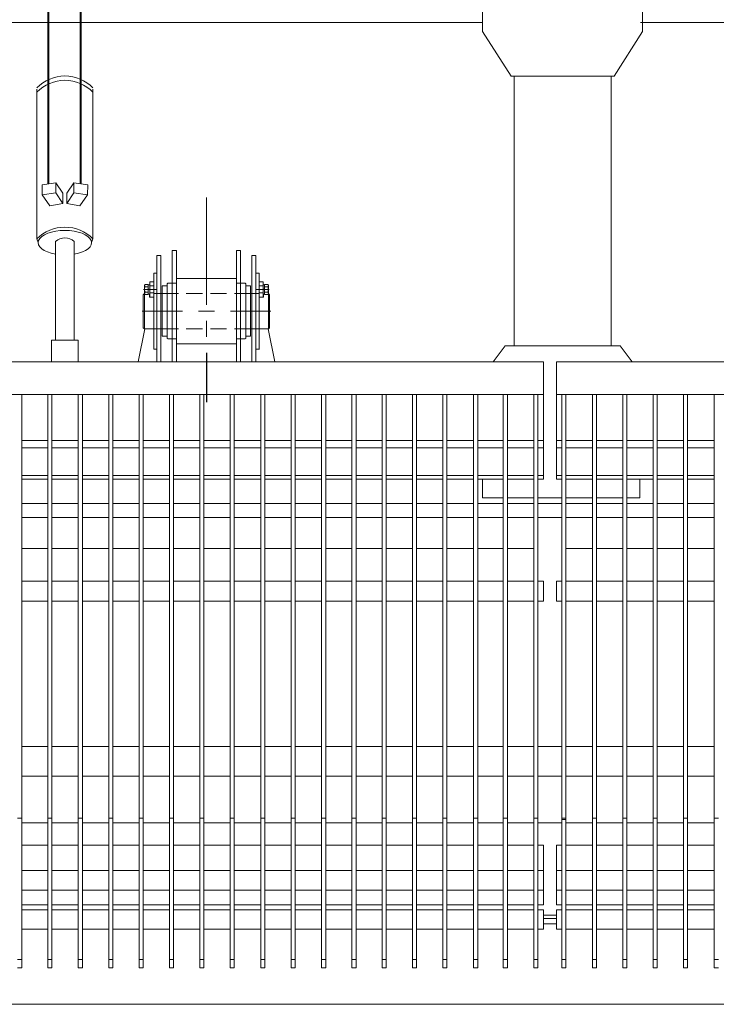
# Model space of a CAD drawing. Header units: millimetres. Extents: x -404827 to -46036, y 267324 to 306977.
# Tile 5 of 55: x -189095 to -187720, y 279118 to 281061. Entities that reach past the tile are written whole.
import ezdxf

# ---------------------------------------------------------------- set-up
doc = ezdxf.new("R2010")
doc.units = ezdxf.units.MM

# ---------------------------------------------------------------- blocks, each defined once
blk = doc.blocks.new('A$C3248a950')
at = {"linetype": 'Continuous', "lineweight": 5}
for p, q in [((780.6, 2131), (780.6, 1920.5)), ((1096.3, 2131), (1096.3, 1920.5)), ((-782.8, 1938.6), (784.5, 1938.6)), ((1096.3, 1938.6), (2660.2, 1938.6)), ((780.6, 1920.5), (836.9, 1832.1)), ((1096.3, 1920.5), (1040, 1832.1)), ((836.9, 1832.1), (938.4, 1832.1)), ((1040, 1832.1), (938.4, 1832.1)), ((1641.5, 1478.1), (1641.5, 1592.8)), ((1543.7, 1478.1), (1551.7, 1478.1)), ((1543.7, 1268.5), (1543.7, 1478.1)), ((1551.7, 1478.1), (1551.7, 1268.5)), ((1574.2, 1488.2), (1574.2, 1268.5)), ((1582.2, 1488.2), (1574.2, 1488.2)), ((1641.5, 1381.1), (1641.5, 1478.1)), ((1708.8, 1488.2), (1700.7, 1488.2)), ((1700.7, 1488.2), (1700.7, 1423.5)), ((1708.8, 1268.5), (1708.8, 1488.2)), ((1731.2, 1478.1), (1731.2, 1268.5)), ((1731.2, 1478.1), (1739.3, 1478.1)), ((1739.3, 1478.1), (1739.3, 1268.5)), ((1537.7, 1443.4), (1543.7, 1443.4)), ((1537.7, 1293.5), (1537.7, 1443.4)), ((1526.7, 1421.4), (1526.7, 1401.5)), ((1565.3, 1423.5), (1574.2, 1423.5)), ((1582.2, 1423.5), (1574.2, 1423.5)), ((1582.2, 1433.2), (1700.7, 1433.2)), ((1582.2, 1303.7), (1582.2, 1423.5)), ((1700.7, 1433.2), (1700.7, 1423.5)), ((1700.7, 1303.7), (1700.7, 1423.5)), ((1708.8, 1423.5), (1700.7, 1423.5)), ((1745.2, 1426.4), (1745.2, 1396.4)), ((1753.2, 1426.4), (1745.2, 1426.4)), ((1753.2, 1396.4), (1753.2, 1426.4)), ((1756.2, 1421.4), (1756.2, 1401.5)), ((1519.1, 1403.2), (1517, 1400.6)), ((1517, 1335.8), (1517, 1400.6)), ((1517.4, 1411.2), (1542.8, 1411.2)), ((1526.7, 1411.2), (1529.7, 1412.5)), ((1529.7, 1411.2), (1526.7, 1410.3)), ((1537.7, 1418.4), (1529.7, 1418.4)), ((1537.7, 1404.4), (1529.7, 1404.4)), ((1551.7, 1403.2), (1537.7, 1403.2)), ((1554.3, 1403.2), (1551.7, 1403.2)), ((1554.3, 1418.4), (1554.3, 1318.9)), ((1564, 1418.4), (1554.3, 1418.4)), ((1586, 1403.2), (1554.3, 1403.2)), ((1633.4, 1403.2), (1602.1, 1403.2)), ((1681.3, 1403.2), (1649.5, 1403.2)), ((1728.7, 1403.2), (1696.9, 1403.2)), ((1728.7, 1403.2), (1731.2, 1403.2)), ((1731.2, 1403.2), (1745.2, 1403.2)), ((1765.5, 1411.2), (1740.1, 1411.2)), ((1745.2, 1418.4), (1753.2, 1418.4)), ((1745.2, 1404.4), (1753.2, 1404.4)), ((1753.2, 1411.2), (1756.2, 1412.5)), ((1756.2, 1411.2), (1753.2, 1410.3)), ((1763.8, 1333.3), (1763.8, 1403.2)), ((1531.8, 1396.4), (1537.7, 1396.4)), ((1594, 1368.4), (1514.5, 1368.4)), ((1657.1, 1368.4), (1625.8, 1368.4)), ((1768.5, 1368.4), (1688.9, 1368.4)), ((1641.5, 1317.6), (1641.5, 1349.4)), ((1506.8, 1268.5), (1519.5, 1333.3)), ((1519.1, 1333.3), (1517, 1335.8)), ((1551.7, 1333.3), (1537.7, 1333.3)), ((1551.7, 1333.3), (1554.3, 1333.3)), ((1554.3, 1333.3), (1586, 1333.3)), ((1602.1, 1333.3), (1633.4, 1333.3)), ((1649.5, 1333.3), (1681.3, 1333.3)), ((1696.9, 1333.3), (1728.7, 1333.3)), ((1731.2, 1333.3), (1728.7, 1333.3)), ((1731.2, 1333.3), (1745.2, 1333.3)), ((1763.8, 1333.3), (1745.2, 1333.3)), ((1763.4, 1333.3), (1776.1, 1268.5)), ((1763.8, 1333.3), (1766.3, 1335.8)), ((1565.3, 1313.8), (1574.2, 1313.8)), ((1582.2, 1313.8), (1574.2, 1313.8)), ((1700, 1303.7), (1581.5, 1303.7)), ((1582.2, 1268.5), (1582.2, 1313.8)), ((1582.2, 1303.7), (1700.7, 1303.7)), ((1708.8, 1313.8), (1700.7, 1313.8)), ((1700.7, 1313.8), (1700.7, 1268.5)), ((1542.9, 1293.5), (1537, 1293.5)), ((1537.7, 1293.5), (1543.7, 1293.5)), ((1640.7, 1188.9), (1640.7, 1285.9)), ((1641.5, 1188.9), (1641.5, 1285.9)), ((1744.4, 1293.5), (1738.5, 1293.5)), ((1739.3, 1293.5), (1745.2, 1293.5)), ((639.2, 72.2), (639.2, 1203.9)), ((691.7, 72.2), (691.7, 1203.9)), ((699.8, 72.2), (699.8, 1203.9)), ((751.7, 72.2), (751.7, 1203.9)), ((759.7, 72.2), (759.7, 1203.9)), ((811.8, 72.2), (811.8, 1203.9)), ((819.9, 72.2), (819.9, 1203.9)), ((871.8, 72.2), (871.8, 1203.9)), ((879.8, 72.2), (879.8, 1203.9)), ((932.2, 72.2), (932.2, 1203.9)), ((940.2, 72.2), (940.2, 1203.9)), ((987.1, 72.2), (987.1, 1203.9)), ((995.1, 72.2), (995.1, 1203.9)), ((1047.5, 72.2), (1047.5, 1203.9)), ((1055.6, 72.2), (1055.6, 1203.9)), ((1106.1, 72.2), (1106.1, 1203.9)), ((1114.1, 72.2), (1114.1, 1203.9)), ((1166.8, 72.2), (1166.8, 1203.9)), ((1174.8, 72.2), (1174.8, 1203.9)), ((1226.9, 72.2), (1226.9, 1203.9)), ((1234.9, 72.2), (1234.9, 1203.9)), ((1286.5, 72.2), (1286.5, 1203.9)), ((1294.5, 72.2), (1294.5, 1203.9)), ((1346.2, 72.2), (1346.2, 1203.9)), ((1354.3, 72.2), (1354.3, 1203.9)), ((1406, 72.2), (1406, 1203.9)), ((1414.1, 72.2), (1414.1, 1203.9)), ((1466.5, 72.2), (1466.5, 1203.9)), ((1474.5, 72.2), (1474.5, 1203.9)), ((1526.3, 72.2), (1526.3, 1203.9)), ((1534.3, 72.2), (1534.3, 1203.9)), ((1586.8, 72.2), (1586.8, 1203.9)), ((1594.8, 72.2), (1594.8, 1203.9)), ((1646.7, 72.2), (1646.7, 1203.9)), ((1654.8, 72.2), (1654.8, 1203.9)), ((1706.3, 72.2), (1706.3, 1203.9)), ((1714.3, 72.2), (1714.3, 1203.9)), ((1766.5, 72.2), (1766.5, 1203.9)), ((1774.5, 72.2), (1774.5, 1203.9)), ((1826.2, 72.2), (1826.2, 1203.9)), ((1834.2, 72.2), (1834.2, 1203.9)), ((1886.3, 72.2), (1886.3, 1203.9)), ((1894.4, 72.2), (1894.4, 1203.9)), ((1946.5, 72.2), (1946.5, 1203.9)), ((1954.5, 72.2), (1954.5, 1203.9)), ((2006, 72.2), (2006, 1203.9))]:
    blk.add_line(p, q, dxfattribs=at)
at = {"lineweight": 40}
for points in [[(1889.3, 1619.8), (1889.3, 2183.3), (1889.3, 2183.3)], [(1953, 1619.6), (1953, 2183.1), (1953, 2183.1)]]:
    blk.add_lwpolyline(points, dxfattribs=at)
at = {"lineweight": 5}
for points in [[(842.6, 1300.3), (842.6, 1832.1)], [(1034.3, 1300.3), (1034.3, 1832.1)], [(1865.4, 1511), (1865.4, 1806.9)], [(1976.2, 1511), (1976.2, 1806.9)], [(1875.8, 1617.8), (1876, 1598.1), (1902.9, 1602.1), (1902.9, 1621.7), (1875.8, 1617.8)], [(1902.9, 1621.7), (1917, 1601.6), (1916.8, 1581.2)], [(1938.7, 1621.7), (1924.7, 1601.6), (1924.8, 1581.2)], [(1965.8, 1617.8), (1965.7, 1598.1), (1938.7, 1602.1), (1938.7, 1621.7), (1965.8, 1617.8)], [(1876, 1598.1), (1891.3, 1576.4), (1916.8, 1581.2), (1902.9, 1602.1)], [(1965.7, 1598.1), (1950.3, 1576.4), (1924.8, 1581.2), (1938.7, 1602.1)], [(1868.1, 1503.7), (1865.4, 1511)], [(1902.4, 1310.9), (1902.4, 1505.9)], [(1939.3, 1310.9), (1939.3, 1505.9)], [(1973.5, 1503.7), (1976.2, 1511)], [(824.7, 1300.3), (1052.2, 1300.3)], [(691.7, 1112.9), (639.2, 1112.9)], [(751.7, 1112.9), (699.8, 1112.9)], [(811.8, 1112.9), (759.7, 1112.9)], [(871.8, 1112.9), (819.9, 1112.9)], [(932.2, 1112.9), (879.8, 1112.9)], [(950.8, 1112.9), (940.2, 1112.9)], [(987.1, 1112.9), (976, 1112.9)], [(1047.5, 1112.9), (995.1, 1112.9)], [(1106.1, 1112.9), (1055.6, 1112.9)], [(1166.8, 1112.9), (1114.1, 1112.9)], [(1226.9, 1112.9), (1174.8, 1112.9)], [(1286.5, 1112.9), (1234.9, 1112.9)], [(1346.2, 1112.9), (1294.5, 1112.9)], [(1406, 1112.9), (1354.3, 1112.9)], [(1466.5, 1112.9), (1414.1, 1112.9)], [(1526.3, 1112.9), (1474.5, 1112.9)], [(1586.8, 1112.9), (1534.3, 1112.9)], [(1646.7, 1112.9), (1594.8, 1112.9)], [(1706.3, 1112.9), (1654.8, 1112.9)], [(1766.5, 1112.9), (1714.3, 1112.9)], [(1826.2, 1112.9), (1774.5, 1112.9)], [(1886.3, 1112.9), (1834.2, 1112.9)], [(1946.5, 1112.9), (1894.4, 1112.9)], [(2006, 1112.9), (1954.5, 1112.9)], [(987.1, 1098.5), (976, 1098.5)], [(1047.5, 1098.5), (995.1, 1098.5)], [(1106.1, 1098.5), (1055.6, 1098.5)], [(1166.8, 1098.5), (1114.1, 1098.5)], [(1226.9, 1098.5), (1174.8, 1098.5)], [(1286.5, 1098.5), (1234.9, 1098.5)], [(1346.2, 1098.5), (1294.5, 1098.5)], [(1406, 1098.5), (1354.3, 1098.5)], [(1466.5, 1098.5), (1414.1, 1098.5)], [(1526.3, 1098.5), (1474.5, 1098.5)], [(1586.8, 1098.5), (1534.3, 1098.5)], [(1646.7, 1098.5), (1594.8, 1098.5)], [(1706.3, 1098.5), (1654.8, 1098.5)], [(1766.5, 1098.5), (1714.3, 1098.5)], [(1826.2, 1098.5), (1774.5, 1098.5)], [(1886.3, 1098.5), (1834.2, 1098.5)], [(1946.5, 1098.5), (1894.4, 1098.5)], [(2006, 1098.5), (1954.5, 1098.5)], [(785.8, 1036.5), (785.8, 1000.1), (811.8, 1000.1)], [(987.1, 1044), (976, 1044)], [(987.1, 1036.5), (976, 1036.5)], [(1047.5, 1044), (995.1, 1044)], [(1047.5, 1036.5), (995.1, 1036.5)], [(1106.1, 1044), (1055.6, 1044)], [(1106.1, 1036.5), (1055.6, 1036.5)], [(1055.6, 1000.1), (1096.9, 1000.1), (1096.9, 1036.5)], [(1166.8, 1044), (1114.1, 1044)], [(1166.8, 1036.5), (1114.1, 1036.5)], [(1226.9, 1044), (1174.8, 1044)], [(1226.9, 1036.5), (1174.8, 1036.5)], [(1286.5, 1044), (1234.9, 1044)], [(1286.5, 1036.5), (1234.9, 1036.5)], [(1346.2, 1044), (1294.5, 1044)], [(1346.2, 1036.5), (1294.5, 1036.5)], [(1406, 1044), (1354.3, 1044)], [(1406, 1036.5), (1354.3, 1036.5)], [(1466.5, 1044), (1414.1, 1044)], [(1466.5, 1036.5), (1414.1, 1036.5)], [(1526.3, 1044), (1474.5, 1044)], [(1526.3, 1036.5), (1474.5, 1036.5)], [(1586.8, 1044), (1534.3, 1044)], [(1586.8, 1036.5), (1534.3, 1036.5)], [(1646.7, 1044), (1594.8, 1044)], [(1646.7, 1036.5), (1594.8, 1036.5)], [(1706.3, 1044), (1654.8, 1044)], [(1706.3, 1036.5), (1654.8, 1036.5)], [(1766.5, 1044), (1714.3, 1044)], [(1766.5, 1036.5), (1714.3, 1036.5)], [(1826.2, 1044), (1774.5, 1044)], [(1826.2, 1036.5), (1774.5, 1036.5)], [(1886.3, 1044), (1834.2, 1044)], [(1886.3, 1036.5), (1834.2, 1036.5)], [(1946.5, 1044), (1894.4, 1044)], [(1946.5, 1036.5), (1894.4, 1036.5)], [(2006, 1044), (1954.5, 1044)], [(2006, 1036.5), (1954.5, 1036.5)], [(819.9, 1000.1), (871.8, 1000.1)], [(879.8, 1000.1), (932.2, 1000.1)], [(940.2, 1000.1), (987.1, 1000.1)], [(995.1, 1000.1), (1047.5, 1000.1)], [(1047.5, 988.9), (995.1, 988.9)], [(1106.1, 988.9), (1055.6, 988.9)], [(1166.8, 988.9), (1114.1, 988.9)], [(1226.9, 988.9), (1174.8, 988.9)], [(1286.5, 988.9), (1234.9, 988.9)], [(1346.2, 988.9), (1294.5, 988.9)], [(1406, 988.9), (1354.3, 988.9)], [(1466.5, 988.9), (1414.1, 988.9)], [(1526.3, 988.9), (1474.5, 988.9)], [(1586.8, 988.9), (1534.3, 988.9)], [(1646.7, 988.9), (1594.8, 988.9)], [(1706.3, 988.9), (1654.8, 988.9)], [(1766.5, 988.9), (1714.3, 988.9)], [(1826.2, 988.9), (1774.5, 988.9)], [(1886.3, 988.9), (1834.2, 988.9)], [(1946.5, 988.9), (1894.4, 988.9)], [(2006, 988.9), (1954.5, 988.9)], [(1047.5, 961.4), (995.1, 961.4)], [(1106.1, 961.4), (1055.6, 961.4)], [(1166.8, 961.4), (1114.1, 961.4)], [(1226.9, 961.4), (1174.8, 961.4)], [(1286.5, 961.4), (1234.9, 961.4)], [(1346.2, 961.4), (1294.5, 961.4)], [(1406, 961.4), (1354.3, 961.4)], [(1466.5, 961.4), (1414.1, 961.4)], [(1526.3, 961.4), (1474.5, 961.4)], [(1586.8, 961.4), (1534.3, 961.4)], [(1646.7, 961.4), (1594.8, 961.4)], [(1706.3, 961.4), (1654.8, 961.4)], [(1766.5, 961.4), (1714.3, 961.4)], [(1826.2, 961.4), (1774.5, 961.4)], [(1886.3, 961.4), (1834.2, 961.4)], [(1946.5, 961.4), (1894.4, 961.4)], [(2006, 961.4), (1954.5, 961.4)], [(1047.5, 899.7), (995.1, 899.7)], [(1106.1, 899.7), (1055.6, 899.7)], [(1166.8, 899.7), (1114.1, 899.7)], [(1226.9, 899.7), (1174.8, 899.7)], [(1286.5, 899.7), (1234.9, 899.7)], [(1346.2, 899.7), (1294.5, 899.7)], [(1406, 899.7), (1354.3, 899.7)], [(1466.5, 899.7), (1414.1, 899.7)], [(1526.3, 899.7), (1474.5, 899.7)], [(1586.8, 899.7), (1534.3, 899.7)], [(1646.7, 899.7), (1594.8, 899.7)], [(1706.3, 899.7), (1654.8, 899.7)], [(1766.5, 899.7), (1714.3, 899.7)], [(1826.2, 899.7), (1774.5, 899.7)], [(1886.3, 899.7), (1834.2, 899.7)], [(1946.5, 899.7), (1894.4, 899.7)], [(2006, 899.7), (1954.5, 899.7)], [(987.1, 835.5), (976, 835.5)], [(976, 795.8), (976, 835.5)], [(1047.5, 835.5), (995.1, 835.5)], [(1106.1, 835.5), (1055.6, 835.5)], [(1166.8, 835.5), (1114.1, 835.5)], [(1226.9, 835.5), (1174.8, 835.5)], [(1286.5, 835.5), (1234.9, 835.5)], [(1346.2, 835.5), (1294.5, 835.5)], [(1406, 835.5), (1354.3, 835.5)], [(1466.5, 835.5), (1414.1, 835.5)], [(1526.3, 835.5), (1474.5, 835.5)], [(1586.8, 835.5), (1534.3, 835.5)], [(1646.7, 835.5), (1594.8, 835.5)], [(1706.3, 835.5), (1654.8, 835.5)], [(1766.5, 835.5), (1714.3, 835.5)], [(1826.2, 835.5), (1774.5, 835.5)], [(1886.3, 835.5), (1834.2, 835.5)], [(1946.5, 835.5), (1894.4, 835.5)], [(2006, 835.5), (1954.5, 835.5)], [(691.7, 795.8), (639.2, 795.8)], [(751.7, 795.8), (699.8, 795.8)], [(811.8, 795.8), (759.7, 795.8)], [(871.8, 795.8), (819.9, 795.8)], [(987.1, 795.8), (976, 795.8)], [(1047.5, 795.8), (995.1, 795.8)], [(1106.1, 795.8), (1055.6, 795.8)], [(1166.8, 795.8), (1114.1, 795.8)], [(1226.9, 795.8), (1174.8, 795.8)], [(1286.5, 795.8), (1234.9, 795.8)], [(1346.2, 795.8), (1294.5, 795.8)], [(1406, 795.8), (1354.3, 795.8)], [(1466.5, 795.8), (1414.1, 795.8)], [(1526.3, 795.8), (1474.5, 795.8)], [(1586.8, 795.8), (1534.3, 795.8)], [(1646.7, 795.8), (1594.8, 795.8)], [(1706.3, 795.8), (1654.8, 795.8)], [(1766.5, 795.8), (1714.3, 795.8)], [(1826.2, 795.8), (1774.5, 795.8)], [(1886.3, 795.8), (1834.2, 795.8)], [(1946.5, 795.8), (1894.4, 795.8)], [(2006, 795.8), (1954.5, 795.8)], [(691.7, 509.3), (639.2, 509.3)], [(751.7, 509.3), (699.8, 509.3)], [(811.8, 509.3), (759.7, 509.3)], [(871.8, 509.3), (819.9, 509.3)], [(932.2, 509.3), (879.8, 509.3)], [(987.1, 509.3), (940.2, 509.3)], [(1047.5, 509.3), (995.1, 509.3)], [(1106.1, 509.3), (1055.6, 509.3)], [(1166.8, 509.3), (1114.1, 509.3)], [(1226.9, 509.3), (1174.8, 509.3)], [(1286.5, 509.3), (1234.9, 509.3)], [(1346.2, 509.3), (1294.5, 509.3)], [(1406, 509.3), (1354.3, 509.3)], [(1466.5, 509.3), (1414.1, 509.3)], [(1526.3, 509.3), (1474.5, 509.3)], [(1586.8, 509.3), (1534.3, 509.3)], [(1646.7, 509.3), (1594.8, 509.3)], [(1706.3, 509.3), (1654.8, 509.3)], [(1766.5, 509.3), (1714.3, 509.3)], [(1826.2, 509.3), (1774.5, 509.3)], [(1886.3, 509.3), (1834.2, 509.3)], [(1946.5, 509.3), (1894.4, 509.3)], [(2006, 509.3), (1954.5, 509.3)], [(691.7, 450.7), (639.2, 450.7)], [(751.7, 450.7), (699.8, 450.7)], [(811.8, 450.7), (759.7, 450.7)], [(871.8, 450.7), (819.9, 450.7)], [(932.2, 450.7), (879.8, 450.7)], [(987.1, 450.7), (940.2, 450.7)], [(1047.5, 450.7), (995.1, 450.7)], [(1106.1, 450.7), (1055.6, 450.7)], [(1166.8, 450.7), (1114.1, 450.7)], [(1226.9, 450.7), (1174.8, 450.7)], [(1286.5, 450.7), (1234.9, 450.7)], [(1346.2, 450.7), (1294.5, 450.7)], [(1406, 450.7), (1354.3, 450.7)], [(1466.5, 450.7), (1414.1, 450.7)], [(1526.3, 450.7), (1474.5, 450.7)], [(1586.8, 450.7), (1534.3, 450.7)], [(1646.7, 450.7), (1594.8, 450.7)], [(1706.3, 450.7), (1654.8, 450.7)], [(1766.5, 450.7), (1714.3, 450.7)], [(1826.2, 450.7), (1774.5, 450.7)], [(1886.3, 450.7), (1834.2, 450.7)], [(1946.5, 450.7), (1894.4, 450.7)], [(2006, 450.7), (1954.5, 450.7)], [(691.7, 358.3), (639.2, 358.3)], [(751.7, 358.3), (699.8, 358.3)], [(811.8, 358.3), (759.7, 358.3)], [(871.8, 358.3), (819.9, 358.3)], [(932.2, 358.3), (879.8, 358.3)], [(987.1, 358.3), (940.2, 358.3)], [(1047.5, 358.3), (995.1, 358.3)], [(1106.1, 358.3), (1055.6, 358.3)], [(1166.8, 358.3), (1114.1, 358.3)], [(1226.9, 358.3), (1174.8, 358.3)], [(1286.5, 358.3), (1234.9, 358.3)], [(1346.2, 358.3), (1294.5, 358.3)], [(1406, 358.3), (1354.3, 358.3)], [(1466.5, 358.3), (1414.1, 358.3)], [(1526.3, 358.3), (1474.5, 358.3)], [(1586.8, 358.3), (1534.3, 358.3)], [(1646.7, 358.3), (1594.8, 358.3)], [(1706.3, 358.3), (1654.8, 358.3)], [(1766.5, 358.3), (1714.3, 358.3)], [(1826.2, 358.3), (1774.5, 358.3)], [(1886.3, 358.3), (1834.2, 358.3)], [(1946.5, 358.3), (1894.4, 358.3)], [(2006, 358.3), (1954.5, 358.3)], [(691.7, 313.9), (639.2, 313.9)], [(751.7, 313.9), (699.8, 313.9)], [(811.8, 313.9), (759.7, 313.9)], [(871.8, 313.9), (819.9, 313.9)], [(932.2, 313.9), (879.8, 313.9)], [(950.8, 313.9), (940.2, 313.9)], [(987.1, 313.9), (976, 313.9)], [(976, 196.5), (976, 313.9)], [(1047.5, 313.9), (995.1, 313.9)], [(1106.1, 313.9), (1055.6, 313.9)], [(1166.8, 313.9), (1114.1, 313.9)], [(1226.9, 313.9), (1174.8, 313.9)], [(1286.5, 313.9), (1234.9, 313.9)], [(1346.2, 313.9), (1294.5, 313.9)], [(1406, 313.9), (1354.3, 313.9)], [(1466.5, 313.9), (1414.1, 313.9)], [(1526.3, 313.9), (1474.5, 313.9)], [(1586.8, 313.9), (1534.3, 313.9)], [(1646.7, 313.9), (1594.8, 313.9)], [(1706.3, 313.9), (1654.8, 313.9)], [(1766.5, 313.9), (1714.3, 313.9)], [(1826.2, 313.9), (1774.5, 313.9)], [(1886.3, 313.9), (1834.2, 313.9)], [(1946.5, 313.9), (1894.4, 313.9)], [(2006, 313.9), (1954.5, 313.9)], [(987.1, 264.2), (976, 264.2)], [(1047.5, 264.2), (995.1, 264.2)], [(1106.1, 264.2), (1055.6, 264.2)], [(1166.8, 264.2), (1114.1, 264.2)], [(1226.9, 264.2), (1174.8, 264.2)], [(1286.5, 264.2), (1234.9, 264.2)], [(1346.2, 264.2), (1294.5, 264.2)], [(1406, 264.2), (1354.3, 264.2)], [(1466.5, 264.2), (1414.1, 264.2)], [(1526.3, 264.2), (1474.5, 264.2)], [(1586.8, 264.2), (1534.3, 264.2)], [(1646.7, 264.2), (1594.8, 264.2)], [(1706.3, 264.2), (1654.8, 264.2)], [(1766.5, 264.2), (1714.3, 264.2)], [(1826.2, 264.2), (1774.5, 264.2)], [(1886.3, 264.2), (1834.2, 264.2)], [(1946.5, 264.2), (1894.4, 264.2)], [(2006, 264.2), (1954.5, 264.2)], [(987.1, 225.5), (976, 225.5)], [(1047.5, 225.5), (995.1, 225.5)], [(1106.1, 225.5), (1055.6, 225.5)], [(1166.8, 225.5), (1114.1, 225.5)], [(1226.9, 225.5), (1174.8, 225.5)], [(1286.5, 225.5), (1234.9, 225.5)], [(1346.2, 225.5), (1294.5, 225.5)], [(1406, 225.5), (1354.3, 225.5)], [(1466.5, 225.5), (1414.1, 225.5)], [(1526.3, 225.5), (1474.5, 225.5)], [(1586.8, 225.5), (1534.3, 225.5)], [(1646.7, 225.5), (1594.8, 225.5)], [(1706.3, 225.5), (1654.8, 225.5)], [(1766.5, 225.5), (1714.3, 225.5)], [(1826.2, 225.5), (1774.5, 225.5)], [(1886.3, 225.5), (1834.2, 225.5)], [(1946.5, 225.5), (1894.4, 225.5)], [(2006, 225.5), (1954.5, 225.5)], [(987.1, 196.5), (976, 196.5)], [(1047.5, 196.5), (995.1, 196.5)], [(1106.1, 196.5), (1055.6, 196.5)], [(1166.8, 196.5), (1114.1, 196.5)], [(1226.9, 196.5), (1174.8, 196.5)], [(1286.5, 196.5), (1234.9, 196.5)], [(1346.2, 196.5), (1294.5, 196.5)], [(1406, 196.5), (1354.3, 196.5)], [(1466.5, 196.5), (1414.1, 196.5)], [(1526.3, 196.5), (1474.5, 196.5)], [(1586.8, 196.5), (1534.3, 196.5)], [(1646.7, 196.5), (1594.8, 196.5)], [(1706.3, 196.5), (1654.8, 196.5)], [(1766.5, 196.5), (1714.3, 196.5)], [(1826.2, 196.5), (1774.5, 196.5)], [(1886.3, 196.5), (1834.2, 196.5)], [(1946.5, 196.5), (1894.4, 196.5)], [(2006, 196.5), (1954.5, 196.5)], [(950.8, 176.1), (976, 176.1)], [(987.1, 186.7), (976, 186.7)], [(976, 148.6), (976, 186.7)], [(1047.5, 186.7), (995.1, 186.7)], [(1106.1, 186.7), (1055.6, 186.7)], [(1166.8, 186.7), (1114.1, 186.7)], [(1226.9, 186.7), (1174.8, 186.7)], [(1286.5, 186.7), (1234.9, 186.7)], [(1346.2, 186.7), (1294.5, 186.7)], [(1406, 186.7), (1354.3, 186.7)], [(1466.5, 186.7), (1414.1, 186.7)], [(1526.3, 186.7), (1474.5, 186.7)], [(1586.8, 186.7), (1534.3, 186.7)], [(1646.7, 186.7), (1594.8, 186.7)], [(1706.3, 186.7), (1654.8, 186.7)], [(1766.5, 186.7), (1714.3, 186.7)], [(1826.2, 186.7), (1774.5, 186.7)], [(1886.3, 186.7), (1834.2, 186.7)], [(1946.5, 186.7), (1894.4, 186.7)], [(2006, 186.7), (1954.5, 186.7)], [(950.8, 169.6), (976, 169.6)], [(950.8, 158.9), (976, 158.9)], [(987.1, 148.6), (976, 148.6)], [(1047.5, 148.6), (995.1, 148.6)], [(1106.1, 148.6), (1055.6, 148.6)], [(1166.8, 148.6), (1114.1, 148.6)], [(1226.9, 148.6), (1174.8, 148.6)], [(1286.5, 148.6), (1234.9, 148.6)], [(1346.2, 148.6), (1294.5, 148.6)], [(1406, 148.6), (1354.3, 148.6)], [(1466.5, 148.6), (1414.1, 148.6)], [(1526.3, 148.6), (1474.5, 148.6)], [(1586.8, 148.6), (1534.3, 148.6)], [(1646.7, 148.6), (1594.8, 148.6)], [(1706.3, 148.6), (1654.8, 148.6)], [(1766.5, 148.6), (1714.3, 148.6)], [(1826.2, 148.6), (1774.5, 148.6)], [(1886.3, 148.6), (1834.2, 148.6)], [(1946.5, 148.6), (1894.4, 148.6)], [(2006, 148.6), (1954.5, 148.6)]]:
    blk.add_lwpolyline(points, dxfattribs=at)
at = {"linetype": 'Continuous', "lineweight": 5}
for points in [[(1582.2, 1433.2), (1582.2, 1423.5), (1582.2, 1488.2)], [(1739.3, 1443.4), (1745.2, 1443.4), (1745.2, 1293.5)], [(1519.1, 1403.2), (1519.1, 1419.2), (1520.4, 1421.4), (1526.7, 1421.4)], [(1529.7, 1396.4), (1529.7, 1426.4), (1537.7, 1426.4)], [(1554.3, 1318.9), (1564, 1318.9), (1564, 1422.6)], [(1565.3, 1423.5), (1564, 1422.6), (1564, 1418.4)], [(1708.8, 1423.5), (1717.7, 1423.5), (1718.9, 1422.6), (1718.9, 1418.4)], [(1718.9, 1418.4), (1728.7, 1418.4), (1728.7, 1318.9), (1718.9, 1318.9), (1718.9, 1422.6)], [(1756.2, 1401.5), (1762.5, 1401.5), (1763.8, 1403.2), (1763.8, 1419.2), (1762.5, 1421.4), (1756.2, 1421.4)], [(1526.7, 1416.3), (1520.4, 1416.3), (1519.1, 1418)], [(1526.7, 1406.1), (1520.4, 1406.1), (1519.1, 1404.4)], [(1537.7, 1333.3), (1519.1, 1333.3), (1519.1, 1403.2)], [(1526.7, 1401.5), (1520.4, 1401.5), (1519.1, 1403.2)], [(1528.9, 1402.3), (1528.9, 1396.4), (1537.7, 1396.4)], [(1745.2, 1396.4), (1754.1, 1396.4), (1754.1, 1402.3)], [(1756.2, 1416.3), (1762.5, 1416.3), (1763.8, 1418)], [(1756.2, 1406.1), (1762.5, 1406.1), (1763.8, 1404.4)], [(1763.8, 1403.2), (1766.3, 1400.6), (1766.3, 1335.8)], [(1565.3, 1313.8), (1564, 1314.7), (1564, 1318.9)], [(1708.8, 1313.8), (1717.7, 1313.8), (1718.9, 1314.7), (1718.9, 1318.9)], [(824.7, 1300.3), (801.5, 1268.5)], [(1052.2, 1300.3), (1075.4, 1268.5)], [(950.8, 1268.5), (-938.9, 1268.5), (-938.9, 1203.9), (-938.9, 1036.5)], [(940.2, 1036.5), (950.8, 1036.5), (950.8, 1268.5)], [(2865.7, 1268.5), (976, 1268.5), (976, 1203.9), (976, 1036.5)], [(950.8, 1203.9), (-938.9, 1203.9)], [(2865.7, 1203.9), (976, 1203.9)], [(691.7, 1098.5), (639.2, 1098.5)], [(751.7, 1098.5), (699.8, 1098.5)], [(811.8, 1098.5), (759.7, 1098.5)], [(871.8, 1098.5), (819.9, 1098.5)], [(932.2, 1098.5), (879.8, 1098.5)], [(950.8, 1098.5), (940.2, 1098.5)], [(691.7, 1044), (639.2, 1044)], [(691.7, 1036.5), (639.2, 1036.5)], [(751.7, 1044), (699.8, 1044)], [(751.7, 1036.5), (699.8, 1036.5)], [(811.8, 1044), (759.7, 1044)], [(811.8, 1036.5), (759.7, 1036.5)], [(871.8, 1044), (819.9, 1044)], [(871.8, 1036.5), (819.9, 1036.5)], [(932.2, 1044), (879.8, 1044)], [(932.2, 1036.5), (879.8, 1036.5)], [(950.8, 1044), (940.2, 1044)], [(691.7, 988.9), (639.2, 988.9)], [(751.7, 988.9), (699.8, 988.9)], [(811.6, 988.9), (759.7, 988.9)], [(871.8, 988.9), (819.9, 988.9)], [(931.7, 988.9), (879.8, 988.9)], [(987.1, 988.9), (940.2, 988.9)], [(691.7, 961.4), (639.2, 961.4)], [(751.7, 961.4), (699.8, 961.4)], [(811.6, 961.4), (759.7, 961.4)], [(871.8, 961.4), (819.9, 961.4)], [(931.7, 961.4), (879.8, 961.4)], [(987.1, 961.4), (940.2, 961.4)], [(691.7, 899.7), (639.2, 899.7)], [(751.7, 899.7), (699.8, 899.7)], [(811.6, 899.7), (759.7, 899.7)], [(871.8, 899.7), (819.9, 899.7)], [(931.7, 899.7), (879.8, 899.7)], [(691.7, 835.5), (639.2, 835.5)], [(751.7, 835.5), (699.8, 835.5)], [(811.8, 835.5), (759.7, 835.5)], [(871.8, 835.5), (819.9, 835.5)], [(932.2, 835.5), (879.8, 835.5)], [(950.8, 835.5), (940.2, 835.5)], [(950.8, 795.8), (950.8, 835.5)], [(932.2, 795.8), (879.8, 795.8)], [(950.8, 795.8), (940.2, 795.8)], [(639.2, 367.2), (631.1, 367.2)], [(699.8, 367.2), (691.7, 367.2)], [(759.7, 367.2), (751.7, 367.2)], [(819.9, 367.2), (811.8, 367.2)], [(879.8, 367.2), (871.8, 367.2)], [(940.2, 367.2), (932.2, 367.2)], [(940.2, 365), (932.2, 365)], [(995.1, 367.2), (987.1, 367.2)], [(1055.6, 367.2), (1047.5, 367.2)], [(1114.1, 367.2), (1106.1, 367.2)], [(1174.8, 367.2), (1166.8, 367.2)], [(1234.9, 367.2), (1226.9, 367.2)], [(1294.5, 367.2), (1286.5, 367.2)], [(1354.3, 367.2), (1346.2, 367.2)], [(1414.1, 367.2), (1406, 367.2)], [(1474.5, 367.2), (1466.5, 367.2)], [(1534.3, 367.2), (1526.3, 367.2)], [(1594.8, 367.2), (1586.8, 367.2)], [(1654.8, 367.2), (1646.7, 367.2)], [(1714.3, 367.2), (1706.3, 367.2)], [(1774.5, 367.2), (1766.5, 367.2)], [(1834.2, 367.2), (1826.2, 367.2)], [(1894.4, 367.2), (1886.3, 367.2)], [(1954.5, 367.2), (1946.5, 367.2)], [(2014.1, 367.2), (2006, 367.2)], [(950.8, 196.5), (950.8, 313.9)], [(691.7, 264.2), (639.2, 264.2)], [(751.7, 264.2), (699.8, 264.2)], [(811.8, 264.2), (759.7, 264.2)], [(871.8, 264.2), (819.9, 264.2)], [(932.2, 264.2), (879.8, 264.2)], [(950.8, 264.2), (940.2, 264.2)], [(691.7, 225.5), (639.2, 225.5)], [(751.7, 225.5), (699.8, 225.5)], [(811.8, 225.5), (759.7, 225.5)], [(871.8, 225.5), (819.9, 225.5)], [(932.2, 225.5), (879.8, 225.5)], [(950.8, 225.5), (940.2, 225.5)], [(691.7, 196.5), (639.2, 196.5)], [(751.7, 196.5), (699.8, 196.5)], [(811.8, 196.5), (759.7, 196.5)], [(871.8, 196.5), (819.9, 196.5)], [(932.2, 196.5), (879.8, 196.5)], [(950.8, 196.5), (940.2, 196.5)], [(691.7, 186.7), (639.2, 186.7)], [(751.7, 186.7), (699.8, 186.7)], [(811.8, 186.7), (759.7, 186.7)], [(871.8, 186.7), (819.9, 186.7)], [(932.2, 186.7), (879.8, 186.7)], [(950.8, 186.7), (940.2, 186.7)], [(950.8, 148.6), (950.8, 186.7)], [(691.7, 148.6), (639.2, 148.6)], [(751.7, 148.6), (699.8, 148.6)], [(811.8, 148.6), (759.7, 148.6)], [(871.8, 148.6), (819.9, 148.6)], [(932.2, 148.6), (879.8, 148.6)], [(950.8, 148.6), (940.2, 148.6)], [(639.2, 88.3), (631.1, 88.3)], [(699.8, 88.3), (691.7, 88.3)], [(759.7, 88.3), (751.7, 88.3)], [(819.9, 88.3), (811.8, 88.3)], [(879.8, 88.3), (871.8, 88.3)], [(940.2, 88.3), (932.2, 88.3)], [(995.1, 88.3), (987.1, 88.3)], [(1055.6, 88.3), (1047.5, 88.3)], [(1114.1, 88.3), (1106.1, 88.3)], [(1174.8, 88.3), (1166.8, 88.3)], [(1234.9, 88.3), (1226.9, 88.3)], [(1294.5, 88.3), (1286.5, 88.3)], [(1354.3, 88.3), (1346.2, 88.3)], [(1414.1, 88.3), (1406, 88.3)], [(1474.5, 88.3), (1466.5, 88.3)], [(1534.3, 88.3), (1526.3, 88.3)], [(1594.8, 88.3), (1586.8, 88.3)], [(1654.8, 88.3), (1646.7, 88.3)], [(1714.3, 88.3), (1706.3, 88.3)], [(1774.5, 88.3), (1766.5, 88.3)], [(1834.2, 88.3), (1826.2, 88.3)], [(1894.4, 88.3), (1886.3, 88.3)], [(1954.5, 88.3), (1946.5, 88.3)], [(2014.1, 88.3), (2006, 88.3)], [(639.2, 72.2), (631.1, 72.2)], [(699.8, 72.2), (691.7, 72.2)], [(759.7, 72.2), (751.7, 72.2)], [(819.9, 72.2), (811.8, 72.2)], [(879.8, 72.2), (871.8, 72.2)], [(940.2, 72.2), (932.2, 72.2)], [(995.1, 72.2), (987.1, 72.2)], [(1055.6, 72.2), (1047.5, 72.2)], [(1114.1, 72.2), (1106.1, 72.2)], [(1174.8, 72.2), (1166.8, 72.2)], [(1234.9, 72.2), (1226.9, 72.2)], [(1294.5, 72.2), (1286.5, 72.2)], [(1354.3, 72.2), (1346.2, 72.2)], [(1414.1, 72.2), (1406, 72.2)], [(1474.5, 72.2), (1466.5, 72.2)], [(1534.3, 72.2), (1526.3, 72.2)], [(1594.8, 72.2), (1586.8, 72.2)], [(1654.8, 72.2), (1646.7, 72.2)], [(1714.3, 72.2), (1706.3, 72.2)], [(1774.5, 72.2), (1766.5, 72.2)], [(1834.2, 72.2), (1826.2, 72.2)], [(1894.4, 72.2), (1886.3, 72.2)], [(1954.5, 72.2), (1946.5, 72.2)], [(2014.1, 72.2), (2006, 72.2)]]:
    blk.add_lwpolyline(points, dxfattribs=at)
for points in [[(1529.7, 1420.5), (1526.7, 1420.5), (1526.7, 1402.3), (1529.7, 1402.3)], [(1753.2, 1402.3), (1756.2, 1402.3), (1756.2, 1420.5), (1753.2, 1420.5)]]:
    blk.add_lwpolyline(points, close=True, dxfattribs=at)
at = {"lineweight": 5}
blk.add_lwpolyline([(1894.4, 1310.9), (1947.2, 1310.9), (1947.2, 1268.5), (1894.4, 1268.5)], close=True, dxfattribs=at)
for centre, radius, start, end in [((1920.8, 1755.3), 77.5, 44.364, 135.636), ((1920.8, 1746.8), 77.5, 44.364, 135.636), ((1920.8, 1456.8), 77.5, 44.364, 135.636), ((1920.8, 1486.1), 27.1, 47.0472, 132.9528)]:
    blk.add_arc(centre, radius, start, end, dxfattribs=at)
blk.add_ellipse((1920.8, 1503.7), major_axis=(52.7, 0), ratio=0.457895, start_param=5.070401, end_param=10.637562, dxfattribs=at)
at = {"linetype": 'Continuous', "lineweight": 5}
for points in [[(1520.6, 1416.3), (1519.2, 1413.2), (1519.2, 1409.6), (1520.6, 1406.5)], [(1762.7, 1406.5), (1764.2, 1409.6), (1764.2, 1413.2), (1762.7, 1416.3)]]:
    blk.add_open_spline(points, degree=3, dxfattribs=at)
at = {"layer": 'Defpoints', "color": 4, "lineweight": 5}
blk.add_lwpolyline([(-3080, 0), (3080, 0), (3080, 3061), (-3080, 3061), (-3080, 0)], dxfattribs=at)

msp = doc.modelspace()

# ---------------------------------------------------------------- block references
at = {"xscale": -1}
msp.add_blockref('A$C3248a950', (-187084.564, 279117.527), dxfattribs=at)

doc.saveas('drawing.dxf')
